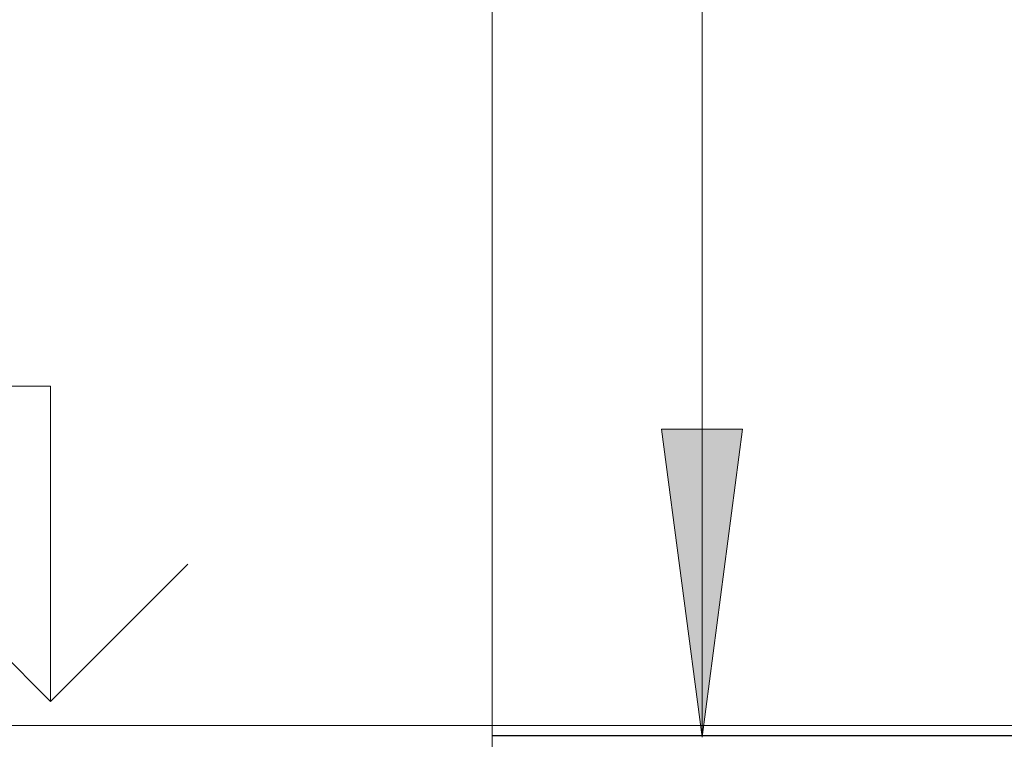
# Model space of a CAD drawing. Header units: millimetres. Extents: x 786 to 42540, y -7760 to 3796.
# Tile 104 of 256: x 20148 to 21163, y -5614 to -4872. Entities that reach past the tile are written whole.
import ezdxf

# ---------------------------------------------------------------- set-up
doc = ezdxf.new("R2010")
doc.units = ezdxf.units.MM
for name, color, linetype, lineweight in [('A-DETL-GENF', 7, 'Continuous', 13), ('A-FLOR', 7, 'Continuous', 13), ('G-ANNO-DIMS', 7, 'Continuous', 5), ('G-ANNO-TEXT', 7, 'Continuous', 5)]:
    doc.layers.add(name, color=color, linetype=linetype, lineweight=lineweight)

# ---------------------------------------------------------------- blocks, each defined once
blk = doc.blocks.new('Линия разрыва - М 1_50-7673839-Разрез по Рампе Р1_фрагмент пола')
at = {"layer": 'A-DETL-GENF', "lineweight": 5}
blk.add_line((61994.5, -6275), (61994.5, -3975), dxfattribs=at)
blk = doc.blocks.new('Высотные отметки - Arrow_up_2-749571-Разрез по Рампе Р1_фрагмент пола')
at = {"layer": 'G-ANNO-DIMS'}
for p, q in [((70338.1, -4567), (69138.1, -4567)), ((70338.1, -4892), (70338.1, -4567)), ((70738.1, -4917), (69938.1, -4917))]:
    blk.add_line(p, q, dxfattribs=at)
at = {"layer": 'G-ANNO-DIMS', "lineweight": 25}
for q in [(70196.7, -4750.6), (70479.5, -4750.6)]:
    blk.add_line((70338.1, -4892), q, dxfattribs=at)

msp = doc.modelspace()

# ---------------------------------------------------------------- hatches: boundary and pattern name
at = {"layer": 'G-ANNO-TEXT'}
msp.add_hatch(color=256, dxfattribs=at).paths.add_polyline_path([(20851.5, -5611.9), (20893.3, -5294.4), (20809.7, -5294.4)])

# ---------------------------------------------------------------- linework, layer by layer
at = {"layer": 'A-FLOR'}
msp.add_line((20634.8, -5600), (22284.3, -5600), dxfattribs=at)
at = {"layer": 'A-FLOR', "lineweight": 25}
msp.add_line((21296.4, -5610.6), (20634.8, -5610.6), dxfattribs=at)
at = {"layer": 'G-ANNO-DIMS'}
msp.add_line((21869.9, -5600), (20179.6, -5600), dxfattribs=at)
at = {"layer": 'G-ANNO-TEXT'}
for p, q in [((20851.5, -5611.9), (20851.5, -3806.9)), ((20893.3, -5294.4), (20809.7, -5294.4)), ((20809.7, -5294.4), (20851.5, -5611.9)), ((20851.5, -5611.9), (20893.3, -5294.4))]:
    msp.add_line(p, q, dxfattribs=at)

# ---------------------------------------------------------------- block references
at = {"layer": 'A-DETL-GENF'}
msp.add_blockref('Линия разрыва - М 1_50-7673839-Разрез по Рампе Р1_фрагмент пола', (-41359.7, 0), dxfattribs=at)
at = {"layer": 'G-ANNO-DIMS'}
msp.add_blockref('Высотные отметки - Arrow_up_2-749571-Разрез по Рампе Р1_фрагмент пола', (-50158.5, -683), dxfattribs=at)

doc.saveas('drawing.dxf')
